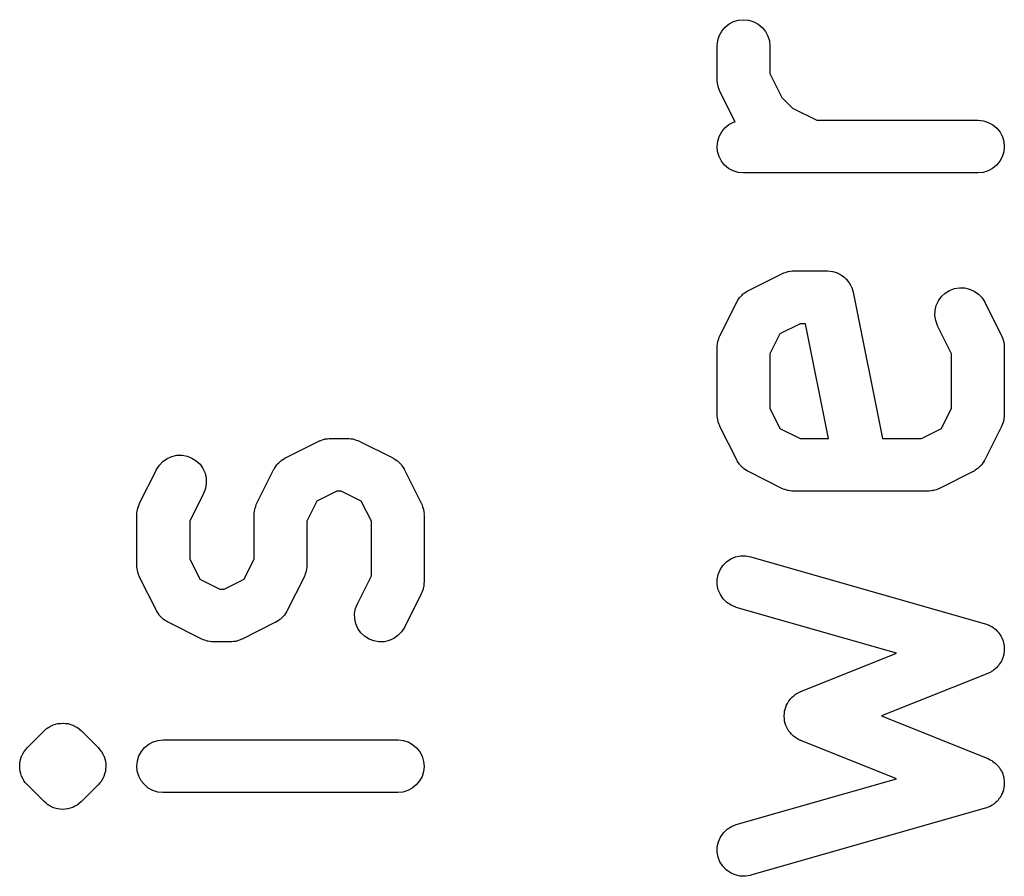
# Model space of a CAD drawing. Extents: x 0.02 to 3.89, y 0.07 to 3.88.
# Tile 139 of 172: x 3.043 to 3.1532, y 2.9689 to 3.0648. Entities that reach past the tile are written whole.
import ezdxf

# ---------------------------------------------------------------- set-up
doc = ezdxf.new("R2010")
doc.units = 0
doc.header["$MEASUREMENT"] = 0
doc.layers.add('BLACK', color=7, linetype='CONTINUOUS')

msp = doc.modelspace()

# ---------------------------------------------------------------- linework, layer by layer
at = {"layer": 'BLACK', "linetype": 'CONTINUOUS'}
for p, q in [((3.12243, 3.06433), (3.12294, 3.06459)), ((3.12294, 3.06459), (3.12349, 3.06476)), ((3.12349, 3.06476), (3.12406, 3.06481)), ((3.12406, 3.06481), (3.12464, 3.06475)), ((3.12464, 3.06475), (3.12519, 3.06458)), ((3.12519, 3.06458), (3.12569, 3.0643)), ((3.12133, 3.06302), (3.12161, 3.06352)), ((3.12161, 3.06352), (3.12198, 3.06397)), ((3.12198, 3.06397), (3.12243, 3.06433)), ((3.12569, 3.0643), (3.12614, 3.06394)), ((3.12614, 3.06394), (3.1265, 3.06349)), ((3.1265, 3.06349), (3.12677, 3.06298)), ((3.12109, 3.0619), (3.12116, 3.06247)), ((3.12116, 3.06247), (3.12133, 3.06302)), ((3.12677, 3.06298), (3.12694, 3.06243)), ((3.12694, 3.06243), (3.127, 3.06186)), ((3.12109, 3.06186), (3.12109, 3.0619)), ((3.12109, 3.05811), (3.12109, 3.06186)), ((3.127, 3.06186), (3.127, 3.0588)), ((3.1211, 3.05802), (3.12109, 3.05811)), ((3.1211, 3.05793), (3.1211, 3.05802)), ((3.12113, 3.05773), (3.1211, 3.05793)), ((3.127, 3.0588), (3.12835, 3.05611)), ((3.12115, 3.05753), (3.12113, 3.05773)), ((3.12117, 3.05745), (3.12115, 3.05753)), ((3.12119, 3.05736), (3.12117, 3.05745)), ((3.12126, 3.05717), (3.12119, 3.05736)), ((3.12131, 3.05698), (3.12126, 3.05717)), ((3.12135, 3.0569), (3.12131, 3.05698)), ((3.12138, 3.05682), (3.12135, 3.0569)), ((3.1214, 3.05679), (3.12138, 3.05682)), ((3.1231, 3.05339), (3.1214, 3.05679)), ((3.12835, 3.05611), (3.12954, 3.05491)), ((3.12954, 3.05491), (3.13224, 3.05356)), ((3.12292, 3.05334), (3.1231, 3.05339)), ((3.13224, 3.05356), (3.15029, 3.05356)), ((3.15029, 3.05356), (3.15033, 3.05356)), ((3.15033, 3.05356), (3.1509, 3.0535)), ((3.1509, 3.0535), (3.15145, 3.05332)), ((3.1216, 3.05226), (3.12196, 3.0527)), ((3.12196, 3.0527), (3.12241, 3.05307)), ((3.12241, 3.05307), (3.12292, 3.05334)), ((3.15145, 3.05332), (3.15196, 3.05304)), ((3.15196, 3.05304), (3.1524, 3.05267)), ((3.1524, 3.05267), (3.15276, 3.05222)), ((3.12109, 3.05063), (3.12115, 3.0512)), ((3.12115, 3.0512), (3.12132, 3.05175)), ((3.12132, 3.05175), (3.1216, 3.05226)), ((3.15276, 3.05222), (3.15303, 3.05171)), ((3.15303, 3.05171), (3.15319, 3.05116)), ((3.12114, 3.05005), (3.12109, 3.05063)), ((3.15324, 3.05059), (3.15318, 3.05001)), ((3.15319, 3.05116), (3.15324, 3.05059)), ((3.12131, 3.0495), (3.12114, 3.05005)), ((3.12157, 3.04899), (3.12131, 3.0495)), ((3.12193, 3.04854), (3.12157, 3.04899)), ((3.15301, 3.04946), (3.15274, 3.04896)), ((3.15318, 3.05001), (3.15301, 3.04946)), ((3.12238, 3.04817), (3.12193, 3.04854)), ((3.12288, 3.04789), (3.12238, 3.04817)), ((3.12343, 3.04772), (3.12288, 3.04789)), ((3.15142, 3.04788), (3.15086, 3.04771)), ((3.15192, 3.04815), (3.15142, 3.04788)), ((3.15237, 3.04851), (3.15192, 3.04815)), ((3.15274, 3.04896), (3.15237, 3.04851)), ((3.124, 3.04765), (3.12343, 3.04772)), ((3.12404, 3.04765), (3.124, 3.04765)), ((3.15029, 3.04765), (3.12404, 3.04765)), ((3.15086, 3.04771), (3.15029, 3.04765)), ((3.1246, 3.0345), (3.12835, 3.03638)), ((3.12835, 3.03638), (3.12838, 3.03639)), ((3.12838, 3.03639), (3.12847, 3.03642)), ((3.12847, 3.03642), (3.12854, 3.03646)), ((3.12854, 3.03646), (3.12874, 3.03652)), ((3.12874, 3.03652), (3.12893, 3.03659)), ((3.12893, 3.03659), (3.12901, 3.03661)), ((3.12901, 3.03661), (3.12909, 3.03663)), ((3.12909, 3.03663), (3.1293, 3.03665)), ((3.1293, 3.03665), (3.12949, 3.03668)), ((3.12949, 3.03668), (3.12958, 3.03668)), ((3.12958, 3.03668), (3.12967, 3.03669)), ((3.12967, 3.03669), (3.13342, 3.03669)), ((3.13342, 3.03669), (3.13343, 3.03669)), ((3.13343, 3.03669), (3.13343, 3.03669)), ((3.13343, 3.03669), (3.13343, 3.03669)), ((3.13343, 3.03669), (3.13346, 3.03669)), ((3.13346, 3.03669), (3.13373, 3.03666)), ((3.13373, 3.03666), (3.13401, 3.03663)), ((3.13401, 3.03663), (3.13402, 3.03662)), ((3.13402, 3.03662), (3.13403, 3.03662)), ((3.13403, 3.03662), (3.13429, 3.03654)), ((3.13429, 3.03654), (3.13456, 3.03646)), ((3.13456, 3.03646), (3.13457, 3.03645)), ((3.13457, 3.03645), (3.13458, 3.03645)), ((3.13458, 3.03645), (3.13482, 3.03632)), ((3.13482, 3.03632), (3.13506, 3.03619)), ((3.13506, 3.03619), (3.13507, 3.03618)), ((3.13507, 3.03618), (3.13509, 3.03617)), ((3.13509, 3.03617), (3.1353, 3.03599)), ((3.1353, 3.03599), (3.13551, 3.03582)), ((3.13551, 3.03582), (3.13552, 3.03581)), ((3.13552, 3.03581), (3.13553, 3.0358)), ((3.13553, 3.0358), (3.1357, 3.03559)), ((3.1357, 3.03559), (3.13587, 3.03537)), ((3.13587, 3.03537), (3.13588, 3.03536)), ((3.13588, 3.03536), (3.13589, 3.03535)), ((3.13589, 3.03535), (3.13602, 3.03511)), ((3.13602, 3.03511), (3.13615, 3.03487)), ((3.13615, 3.03487), (3.13615, 3.03485)), ((3.13615, 3.03485), (3.13616, 3.03484)), ((3.13616, 3.03484), (3.13623, 3.03458)), ((3.14711, 3.03451), (3.14765, 3.03471)), ((3.14765, 3.03471), (3.14822, 3.03481)), ((3.14822, 3.03481), (3.1488, 3.03479)), ((3.1488, 3.03479), (3.14936, 3.03466)), ((3.14936, 3.03466), (3.14988, 3.03442)), ((3.12349, 3.03351), (3.12361, 3.0337)), ((3.12361, 3.0337), (3.12365, 3.03375)), ((3.12365, 3.03375), (3.12369, 3.0338)), ((3.12369, 3.0338), (3.12386, 3.03395)), ((3.12386, 3.03395), (3.12401, 3.03411)), ((3.12401, 3.03411), (3.12406, 3.03415)), ((3.12406, 3.03415), (3.12411, 3.03419)), ((3.12411, 3.03419), (3.1243, 3.03431)), ((3.1243, 3.03431), (3.12449, 3.03444)), ((3.12449, 3.03444), (3.12454, 3.03447)), ((3.12454, 3.03447), (3.1246, 3.0345)), ((3.13623, 3.03458), (3.13631, 3.03431)), ((3.13631, 3.03431), (3.13959, 3.01794)), ((3.14586, 3.03335), (3.1462, 3.03381)), ((3.1462, 3.03381), (3.14662, 3.03421)), ((3.14662, 3.03421), (3.14711, 3.03451)), ((3.14988, 3.03442), (3.15035, 3.03409)), ((3.15035, 3.03409), (3.15075, 3.03367)), ((3.15075, 3.03367), (3.15106, 3.03318)), ((3.1214, 3.02943), (3.12328, 3.03318)), ((3.12328, 3.03318), (3.1233, 3.03322)), ((3.1233, 3.03322), (3.12333, 3.03327)), ((3.12333, 3.03327), (3.12336, 3.03333)), ((3.12336, 3.03333), (3.12349, 3.03351)), ((3.14549, 3.03226), (3.14562, 3.03282)), ((3.14562, 3.03282), (3.14586, 3.03335)), ((3.15106, 3.03318), (3.15293, 3.02943)), ((3.14547, 3.03169), (3.14549, 3.03226)), ((3.14556, 3.03112), (3.14547, 3.03169)), ((3.13037, 3.03078), (3.12812, 3.02966)), ((3.131, 3.03078), (3.13037, 3.03078)), ((3.13357, 3.01794), (3.131, 3.03078)), ((3.14576, 3.03058), (3.14556, 3.03112)), ((3.14577, 3.03054), (3.14576, 3.03058)), ((3.14734, 3.02741), (3.14577, 3.03054)), ((3.12127, 3.02908), (3.12133, 3.02927)), ((3.12133, 3.02927), (3.12137, 3.02935)), ((3.12137, 3.02935), (3.1214, 3.02943)), ((3.12812, 3.02966), (3.127, 3.02741)), ((3.15293, 3.02943), (3.15295, 3.02939)), ((3.15295, 3.02939), (3.15298, 3.02931)), ((3.15298, 3.02931), (3.15302, 3.02924)), ((3.15302, 3.02924), (3.15308, 3.02904)), ((3.12109, 3.02815), (3.1211, 3.02824)), ((3.12109, 3.02811), (3.12109, 3.02815)), ((3.12109, 3.02061), (3.12109, 3.02811)), ((3.1211, 3.02832), (3.12113, 3.02852)), ((3.1211, 3.02824), (3.1211, 3.02832)), ((3.12113, 3.02852), (3.12116, 3.02872)), ((3.12116, 3.02872), (3.12118, 3.02881)), ((3.12118, 3.02881), (3.1212, 3.02889)), ((3.1212, 3.02889), (3.12127, 3.02908)), ((3.15308, 3.02904), (3.15315, 3.02885)), ((3.15315, 3.02885), (3.15316, 3.02877)), ((3.15316, 3.02877), (3.15319, 3.02868)), ((3.15319, 3.02868), (3.15321, 3.02848)), ((3.15321, 3.02848), (3.15324, 3.02828)), ((3.15324, 3.02828), (3.15323, 3.0282)), ((3.15323, 3.0282), (3.15324, 3.02811)), ((3.15324, 3.02811), (3.15324, 3.02061)), ((3.127, 3.02741), (3.127, 3.02131)), ((3.14734, 3.02131), (3.14734, 3.02741)), ((3.1211, 3.02052), (3.12109, 3.02061)), ((3.1211, 3.02044), (3.1211, 3.02052)), ((3.12113, 3.02024), (3.1211, 3.02044)), ((3.127, 3.02131), (3.12812, 3.01906)), ((3.14621, 3.01906), (3.14734, 3.02131)), ((3.15324, 3.0204), (3.1532, 3.0202)), ((3.15324, 3.02057), (3.15323, 3.02048)), ((3.15323, 3.02048), (3.15324, 3.0204)), ((3.15324, 3.02061), (3.15324, 3.02057)), ((3.12115, 3.02004), (3.12113, 3.02024)), ((3.12117, 3.01995), (3.12115, 3.02004)), ((3.12119, 3.01987), (3.12117, 3.01995)), ((3.12126, 3.01968), (3.12119, 3.01987)), ((3.12131, 3.01949), (3.12126, 3.01968)), ((3.12135, 3.01941), (3.12131, 3.01949)), ((3.12138, 3.01933), (3.12135, 3.01941)), ((3.1214, 3.01929), (3.12138, 3.01933)), ((3.12328, 3.01554), (3.1214, 3.01929)), ((3.15293, 3.01929), (3.15106, 3.01554)), ((3.15296, 3.01937), (3.15293, 3.01929)), ((3.153, 3.01945), (3.15296, 3.01937)), ((3.15307, 3.01964), (3.153, 3.01945)), ((3.15314, 3.01983), (3.15307, 3.01964)), ((3.15315, 3.01991), (3.15314, 3.01983)), ((3.15318, 3.02), (3.15315, 3.01991)), ((3.1532, 3.0202), (3.15318, 3.02)), ((3.12812, 3.01906), (3.13037, 3.01794)), ((3.14397, 3.01794), (3.14621, 3.01906)), ((3.07276, 3.01575), (3.07651, 3.01763)), ((3.07651, 3.01763), (3.07655, 3.01765)), ((3.07655, 3.01765), (3.07663, 3.01768)), ((3.07663, 3.01768), (3.07671, 3.01772)), ((3.07671, 3.01772), (3.0769, 3.01778)), ((3.0769, 3.01778), (3.07709, 3.01784)), ((3.07709, 3.01784), (3.07717, 3.01786)), ((3.07717, 3.01786), (3.07726, 3.01788)), ((3.07726, 3.01788), (3.07746, 3.0179)), ((3.07746, 3.0179), (3.07766, 3.01793)), ((3.07766, 3.01793), (3.07774, 3.01793)), ((3.07774, 3.01793), (3.07783, 3.01794)), ((3.07783, 3.01794), (3.07971, 3.01794)), ((3.07971, 3.01794), (3.07975, 3.01794)), ((3.07975, 3.01794), (3.07983, 3.01793)), ((3.07983, 3.01793), (3.07992, 3.01793)), ((3.07992, 3.01793), (3.08012, 3.0179)), ((3.08012, 3.0179), (3.08032, 3.01788)), ((3.08032, 3.01788), (3.0804, 3.01785)), ((3.0804, 3.01785), (3.08049, 3.01783)), ((3.08049, 3.01783), (3.08068, 3.01776)), ((3.08068, 3.01776), (3.08087, 3.0177)), ((3.08087, 3.0177), (3.08095, 3.01766)), ((3.08095, 3.01766), (3.08103, 3.01763)), ((3.08103, 3.01763), (3.08478, 3.01575)), ((3.13037, 3.01794), (3.13357, 3.01794)), ((3.13959, 3.01794), (3.14397, 3.01794)), ((3.05952, 3.01569), (3.06005, 3.01592)), ((3.06005, 3.01592), (3.06062, 3.01605)), ((3.06062, 3.01605), (3.06119, 3.01606)), ((3.06119, 3.01606), (3.06176, 3.01595)), ((3.06176, 3.01595), (3.0623, 3.01574)), ((3.05834, 3.01447), (3.05865, 3.01495)), ((3.05865, 3.01495), (3.05905, 3.01537)), ((3.05905, 3.01537), (3.05952, 3.01569)), ((3.0623, 3.01574), (3.06278, 3.01543)), ((3.06278, 3.01543), (3.0632, 3.01504)), ((3.0632, 3.01504), (3.06353, 3.01456)), ((3.07165, 3.01476), (3.07177, 3.01495)), ((3.07177, 3.01495), (3.07182, 3.015)), ((3.07182, 3.015), (3.07185, 3.01505)), ((3.07185, 3.01505), (3.07202, 3.01521)), ((3.07202, 3.01521), (3.07217, 3.01537)), ((3.07217, 3.01537), (3.07223, 3.0154)), ((3.07223, 3.0154), (3.07227, 3.01545)), ((3.07227, 3.01545), (3.07246, 3.01557)), ((3.07246, 3.01557), (3.07265, 3.01569)), ((3.07265, 3.01569), (3.07271, 3.01572)), ((3.07271, 3.01572), (3.07276, 3.01575)), ((3.08478, 3.01575), (3.08481, 3.01573)), ((3.08481, 3.01573), (3.08487, 3.0157)), ((3.08487, 3.0157), (3.08492, 3.01567)), ((3.08492, 3.01567), (3.08511, 3.01554)), ((3.08511, 3.01554), (3.0853, 3.01542)), ((3.0853, 3.01542), (3.08534, 3.01538)), ((3.08534, 3.01538), (3.08539, 3.01534)), ((3.08539, 3.01534), (3.08555, 3.01518)), ((3.08555, 3.01518), (3.08571, 3.01502)), ((3.08571, 3.01502), (3.08575, 3.01497)), ((3.08575, 3.01497), (3.08579, 3.01492)), ((3.08579, 3.01492), (3.08591, 3.01473)), ((3.12331, 3.01549), (3.12328, 3.01554)), ((3.12334, 3.01543), (3.12331, 3.01549)), ((3.12346, 3.01524), (3.12334, 3.01543)), ((3.12358, 3.01505), (3.12346, 3.01524)), ((3.12363, 3.01501), (3.12358, 3.01505)), ((3.12366, 3.01495), (3.12363, 3.01501)), ((3.12383, 3.0148), (3.12366, 3.01495)), ((3.12398, 3.01463), (3.12383, 3.0148)), ((3.15064, 3.01492), (3.15048, 3.01477)), ((3.15068, 3.01498), (3.15064, 3.01492)), ((3.15072, 3.01502), (3.15068, 3.01498)), ((3.15085, 3.01521), (3.15072, 3.01502)), ((3.15098, 3.01539), (3.15085, 3.01521)), ((3.151, 3.01545), (3.15098, 3.01539)), ((3.15104, 3.0155), (3.151, 3.01545)), ((3.15106, 3.01554), (3.15104, 3.0155)), ((3.05644, 3.01068), (3.05832, 3.01443)), ((3.05832, 3.01443), (3.05834, 3.01447)), ((3.06353, 3.01456), (3.06376, 3.01404)), ((3.06376, 3.01404), (3.06389, 3.01347)), ((3.06957, 3.01068), (3.07144, 3.01443)), ((3.07144, 3.01443), (3.07146, 3.01447)), ((3.07146, 3.01447), (3.07149, 3.01452)), ((3.07149, 3.01452), (3.07152, 3.01458)), ((3.07152, 3.01458), (3.07165, 3.01476)), ((3.08591, 3.01473), (3.08604, 3.01455)), ((3.08604, 3.01455), (3.08606, 3.01449)), ((3.08606, 3.01449), (3.0861, 3.01443)), ((3.0861, 3.01443), (3.08797, 3.01068)), ((3.12403, 3.0146), (3.12398, 3.01463)), ((3.12408, 3.01455), (3.12403, 3.0146)), ((3.12427, 3.01443), (3.12408, 3.01455)), ((3.12445, 3.0143), (3.12427, 3.01443)), ((3.12451, 3.01427), (3.12445, 3.0143)), ((3.12456, 3.01424), (3.12451, 3.01427)), ((3.1246, 3.01422), (3.12456, 3.01424)), ((3.12835, 3.01235), (3.1246, 3.01422)), ((3.14974, 3.01422), (3.14599, 3.01235)), ((3.14979, 3.01425), (3.14974, 3.01422)), ((3.14985, 3.01428), (3.14979, 3.01425)), ((3.15003, 3.01441), (3.14985, 3.01428)), ((3.15022, 3.01453), (3.15003, 3.01441)), ((3.15027, 3.01457), (3.15022, 3.01453)), ((3.15032, 3.01461), (3.15027, 3.01457)), ((3.15048, 3.01477), (3.15032, 3.01461)), ((3.0639, 3.0129), (3.06381, 3.01233)), ((3.06389, 3.01347), (3.0639, 3.0129)), ((3.0636, 3.01179), (3.06204, 3.00867)), ((3.06381, 3.01233), (3.0636, 3.01179)), ((3.07853, 3.01203), (3.07628, 3.01091)), ((3.07901, 3.01203), (3.07853, 3.01203)), ((3.08125, 3.01091), (3.07901, 3.01203)), ((3.12843, 3.01231), (3.12835, 3.01235)), ((3.1285, 3.01227), (3.12843, 3.01231)), ((3.1287, 3.01221), (3.1285, 3.01227)), ((3.12889, 3.01214), (3.1287, 3.01221)), ((3.12897, 3.01212), (3.12889, 3.01214)), ((3.12905, 3.0121), (3.12897, 3.01212)), ((3.12925, 3.01208), (3.12905, 3.0121)), ((3.12945, 3.01204), (3.12925, 3.01208)), ((3.12954, 3.01204), (3.12945, 3.01204)), ((3.12963, 3.01203), (3.12954, 3.01204)), ((3.12967, 3.01203), (3.12963, 3.01203)), ((3.14467, 3.01203), (3.12967, 3.01203)), ((3.14475, 3.01204), (3.14467, 3.01203)), ((3.14484, 3.01204), (3.14475, 3.01204)), ((3.14504, 3.01207), (3.14484, 3.01204)), ((3.14524, 3.01209), (3.14504, 3.01207)), ((3.14532, 3.01212), (3.14524, 3.01209)), ((3.14541, 3.01213), (3.14532, 3.01212)), ((3.1456, 3.0122), (3.14541, 3.01213)), ((3.14579, 3.01226), (3.1456, 3.0122)), ((3.14587, 3.0123), (3.14579, 3.01226)), ((3.14595, 3.01233), (3.14587, 3.0123)), ((3.14599, 3.01235), (3.14595, 3.01233)), ((3.05631, 3.01033), (3.05637, 3.01053)), ((3.05637, 3.01053), (3.05641, 3.0106)), ((3.05641, 3.0106), (3.05644, 3.01068)), ((3.06943, 3.01033), (3.06949, 3.01053)), ((3.06949, 3.01053), (3.06953, 3.0106)), ((3.06953, 3.0106), (3.06957, 3.01068)), ((3.07628, 3.01091), (3.07516, 3.00867)), ((3.08238, 3.00867), (3.08125, 3.01091)), ((3.08797, 3.01068), (3.08799, 3.01065)), ((3.08799, 3.01065), (3.08802, 3.01056)), ((3.08802, 3.01056), (3.08806, 3.01049)), ((3.08806, 3.01049), (3.08812, 3.01029)), ((3.05613, 3.0094), (3.05614, 3.00949)), ((3.05613, 3.00936), (3.05613, 3.0094)), ((3.05613, 3.00374), (3.05613, 3.00936)), ((3.05614, 3.00958), (3.05617, 3.00978)), ((3.05614, 3.00949), (3.05614, 3.00958)), ((3.05617, 3.00978), (3.05619, 3.00998)), ((3.05619, 3.00998), (3.05622, 3.01006)), ((3.05622, 3.01006), (3.05624, 3.01014)), ((3.05624, 3.01014), (3.05631, 3.01033)), ((3.06925, 3.0094), (3.06926, 3.00949)), ((3.06925, 3.00936), (3.06925, 3.0094)), ((3.06925, 3.00444), (3.06925, 3.00936)), ((3.06926, 3.00958), (3.0693, 3.00978)), ((3.06926, 3.00949), (3.06926, 3.00958)), ((3.0693, 3.00978), (3.06932, 3.00998)), ((3.06932, 3.00998), (3.06934, 3.01006)), ((3.06934, 3.01006), (3.06936, 3.01014)), ((3.06936, 3.01014), (3.06943, 3.01033)), ((3.08812, 3.01029), (3.08819, 3.01011)), ((3.08819, 3.01011), (3.0882, 3.01002)), ((3.0882, 3.01002), (3.08823, 3.00994)), ((3.08823, 3.00994), (3.08825, 3.00974)), ((3.08825, 3.00974), (3.08828, 3.00954)), ((3.08828, 3.00954), (3.08827, 3.00945)), ((3.08827, 3.00945), (3.08828, 3.00936)), ((3.08828, 3.00936), (3.08828, 3.00186)), ((3.06204, 3.00867), (3.06204, 3.00444)), ((3.07516, 3.00867), (3.07516, 3.00374)), ((3.08238, 3.00256), (3.08238, 3.00867)), ((3.06204, 3.00444), (3.06316, 3.00219)), ((3.06813, 3.00219), (3.06925, 3.00444)), ((3.12174, 3.00371), (3.12214, 3.00412)), ((3.12214, 3.00412), (3.12262, 3.00445)), ((3.12262, 3.00445), (3.12315, 3.00468)), ((3.12315, 3.00468), (3.12371, 3.0048)), ((3.12371, 3.0048), (3.12429, 3.00481)), ((3.12429, 3.00481), (3.12486, 3.0047)), ((3.12486, 3.0047), (3.1511, 2.9972)), ((3.05614, 3.00365), (3.05613, 3.00374)), ((3.05614, 3.00357), (3.05614, 3.00365)), ((3.05617, 3.00337), (3.05614, 3.00357)), ((3.05619, 3.00316), (3.05617, 3.00337)), ((3.05621, 3.00308), (3.05619, 3.00316)), ((3.05623, 3.003), (3.05621, 3.00308)), ((3.05629, 3.00281), (3.05623, 3.003)), ((3.05635, 3.00261), (3.05629, 3.00281)), ((3.07498, 3.00277), (3.07492, 3.00258)), ((3.07505, 3.00296), (3.07498, 3.00277)), ((3.07507, 3.00304), (3.07505, 3.00296)), ((3.07509, 3.00312), (3.07507, 3.00304)), ((3.07512, 3.00332), (3.07509, 3.00312)), ((3.07515, 3.00352), (3.07512, 3.00332)), ((3.07516, 3.0037), (3.07515, 3.00361)), ((3.07515, 3.00361), (3.07515, 3.00352)), ((3.07516, 3.00374), (3.07516, 3.0037)), ((3.1211, 3.00213), (3.12121, 3.00269)), ((3.12121, 3.00269), (3.12143, 3.00323)), ((3.12143, 3.00323), (3.12174, 3.00371)), ((3.05639, 3.00254), (3.05635, 3.00261)), ((3.05642, 3.00245), (3.05639, 3.00254)), ((3.05644, 3.00242), (3.05642, 3.00245)), ((3.05832, 2.99867), (3.05644, 3.00242)), ((3.06316, 3.00219), (3.0654, 3.00107)), ((3.06589, 3.00107), (3.06813, 3.00219)), ((3.07485, 3.00242), (3.07297, 2.99867)), ((3.07488, 3.0025), (3.07485, 3.00242)), ((3.07492, 3.00258), (3.07488, 3.0025)), ((3.08081, 2.99943), (3.08238, 3.00256)), ((3.08827, 3.00165), (3.08824, 3.00145)), ((3.08828, 3.00182), (3.08827, 3.00174)), ((3.08827, 3.00174), (3.08827, 3.00165)), ((3.08828, 3.00186), (3.08828, 3.00182)), ((3.12111, 3.00155), (3.1211, 3.00213)), ((3.0654, 3.00107), (3.06589, 3.00107)), ((3.08797, 3.00054), (3.0861, 2.99679)), ((3.088, 3.00062), (3.08797, 3.00054)), ((3.08804, 3.0007), (3.088, 3.00062)), ((3.0881, 3.00089), (3.08804, 3.0007)), ((3.08818, 3.00108), (3.0881, 3.00089)), ((3.08819, 3.00117), (3.08818, 3.00108)), ((3.08822, 3.00125), (3.08819, 3.00117)), ((3.08824, 3.00145), (3.08822, 3.00125)), ((3.12122, 3.00099), (3.12111, 3.00155)), ((3.12145, 3.00046), (3.12122, 3.00099)), ((3.08061, 2.9989), (3.08081, 2.99943)), ((3.12177, 2.99998), (3.12145, 3.00046)), ((3.12218, 2.99957), (3.12177, 2.99998)), ((3.12266, 2.99926), (3.12218, 2.99957)), ((3.05835, 2.99861), (3.05832, 2.99867)), ((3.05838, 2.99856), (3.05835, 2.99861)), ((3.0585, 2.99837), (3.05838, 2.99856)), ((3.05862, 2.99818), (3.0585, 2.99837)), ((3.07276, 2.99834), (3.07264, 2.99815)), ((3.07289, 2.99852), (3.07276, 2.99834)), ((3.07292, 2.99858), (3.07289, 2.99852)), ((3.07295, 2.99863), (3.07292, 2.99858)), ((3.07297, 2.99867), (3.07295, 2.99863)), ((3.08051, 2.99833), (3.08061, 2.9989)), ((3.08052, 2.99775), (3.08051, 2.99833)), ((3.12319, 2.99904), (3.12266, 2.99926)), ((3.12323, 2.99902), (3.12319, 2.99904)), ((3.14117, 2.9939), (3.12323, 2.99902)), ((3.05867, 2.99813), (3.05862, 2.99818)), ((3.0587, 2.99808), (3.05867, 2.99813)), ((3.05886, 2.99793), (3.0587, 2.99808)), ((3.05902, 2.99776), (3.05886, 2.99793)), ((3.05907, 2.99772), (3.05902, 2.99776)), ((3.05912, 2.99768), (3.05907, 2.99772)), ((3.05931, 2.99756), (3.05912, 2.99768)), ((3.05949, 2.99743), (3.05931, 2.99756)), ((3.05955, 2.9974), (3.05949, 2.99743)), ((3.0596, 2.99737), (3.05955, 2.9974)), ((3.05964, 2.99735), (3.0596, 2.99737)), ((3.06339, 2.99547), (3.05964, 2.99735)), ((3.07165, 2.99735), (3.0679, 2.99547)), ((3.07171, 2.99738), (3.07165, 2.99735)), ((3.07176, 2.99741), (3.07171, 2.99738)), ((3.07195, 2.99753), (3.07176, 2.99741)), ((3.07214, 2.99765), (3.07195, 2.99753)), ((3.07219, 2.9977), (3.07214, 2.99765)), ((3.07224, 2.99773), (3.07219, 2.9977)), ((3.0724, 2.9979), (3.07224, 2.99773)), ((3.07256, 2.99805), (3.0724, 2.9979)), ((3.0726, 2.9981), (3.07256, 2.99805)), ((3.07264, 2.99815), (3.0726, 2.9981)), ((3.08065, 2.99719), (3.08052, 2.99775)), ((3.08088, 2.99666), (3.08065, 2.99719)), ((3.1511, 2.9972), (3.15114, 2.99719)), ((3.15114, 2.99719), (3.15131, 2.99712)), ((3.08121, 2.99619), (3.08088, 2.99666)), ((3.08163, 2.99579), (3.08121, 2.99619)), ((3.08576, 2.99627), (3.08536, 2.99586)), ((3.08608, 2.99676), (3.08576, 2.99627)), ((3.0861, 2.99679), (3.08608, 2.99676)), ((3.15131, 2.99712), (3.15148, 2.99707)), ((3.15148, 2.99707), (3.15158, 2.99701)), ((3.15158, 2.99701), (3.15167, 2.99697)), ((3.15167, 2.99697), (3.15183, 2.99687)), ((3.15183, 2.99687), (3.15198, 2.99678)), ((3.15198, 2.99678), (3.15207, 2.99671)), ((3.15207, 2.99671), (3.15215, 2.99665)), ((3.15215, 2.99665), (3.15228, 2.99653)), ((3.15228, 2.99653), (3.15242, 2.99641)), ((3.15242, 2.99641), (3.15249, 2.99632)), ((3.15249, 2.99632), (3.15256, 2.99625)), ((3.15256, 2.99625), (3.15267, 2.9961)), ((3.15267, 2.9961), (3.15278, 2.99596)), ((3.06347, 2.99544), (3.06339, 2.99547)), ((3.06354, 2.9954), (3.06347, 2.99544)), ((3.06374, 2.99534), (3.06354, 2.9954)), ((3.06393, 2.99527), (3.06374, 2.99534)), ((3.06401, 2.99525), (3.06393, 2.99527)), ((3.06409, 2.99523), (3.06401, 2.99525)), ((3.06429, 2.9952), (3.06409, 2.99523)), ((3.06449, 2.99517), (3.06429, 2.9952)), ((3.06458, 2.99517), (3.06449, 2.99517)), ((3.06467, 2.99516), (3.06458, 2.99517)), ((3.06471, 2.99516), (3.06467, 2.99516)), ((3.06658, 2.99516), (3.06471, 2.99516)), ((3.06667, 2.99517), (3.06658, 2.99516)), ((3.06676, 2.99517), (3.06667, 2.99517)), ((3.06695, 2.9952), (3.06676, 2.99517)), ((3.06716, 2.99522), (3.06695, 2.9952)), ((3.06724, 2.99524), (3.06716, 2.99522)), ((3.06732, 2.99526), (3.06724, 2.99524)), ((3.06751, 2.99533), (3.06732, 2.99526)), ((3.06771, 2.99538), (3.06751, 2.99533)), ((3.06778, 2.99542), (3.06771, 2.99538)), ((3.06787, 2.99545), (3.06778, 2.99542)), ((3.0679, 2.99547), (3.06787, 2.99545)), ((3.08212, 2.99548), (3.08163, 2.99579)), ((3.08265, 2.99527), (3.08212, 2.99548)), ((3.08322, 2.99517), (3.08265, 2.99527)), ((3.0838, 2.99518), (3.08322, 2.99517)), ((3.08436, 2.9953), (3.0838, 2.99518)), ((3.08489, 2.99553), (3.08436, 2.9953)), ((3.08536, 2.99586), (3.08489, 2.99553)), ((3.15278, 2.99596), (3.15283, 2.99586)), ((3.15283, 2.99586), (3.15289, 2.99577)), ((3.15289, 2.99577), (3.15296, 2.9956)), ((3.15296, 2.9956), (3.15304, 2.99544)), ((3.15304, 2.99544), (3.15307, 2.99534)), ((3.15307, 2.99534), (3.15311, 2.99524)), ((3.15311, 2.99524), (3.15315, 2.99506)), ((3.15315, 2.99506), (3.1532, 2.99489)), ((3.13045, 2.98961), (3.14117, 2.9939)), ((3.1532, 2.99392), (3.15318, 2.99374)), ((3.1532, 2.99489), (3.15321, 2.99478)), ((3.15323, 2.9941), (3.1532, 2.99392)), ((3.15321, 2.99478), (3.15323, 2.99468)), ((3.15323, 2.99468), (3.15323, 2.99449)), ((3.15323, 2.99449), (3.15324, 2.99431)), ((3.15324, 2.99431), (3.15323, 2.99421)), ((3.15323, 2.99421), (3.15323, 2.9941)), ((3.15281, 2.99285), (3.15272, 2.99269)), ((3.15291, 2.993), (3.15281, 2.99285)), ((3.15295, 2.9931), (3.15291, 2.993)), ((3.153, 2.99319), (3.15295, 2.9931)), ((3.15306, 2.99337), (3.153, 2.99319)), ((3.15312, 2.99353), (3.15306, 2.99337)), ((3.15314, 2.99364), (3.15312, 2.99353)), ((3.15318, 2.99374), (3.15314, 2.99364)), ((3.15155, 2.99171), (3.15139, 2.99162)), ((3.15172, 2.99178), (3.15155, 2.99171)), ((3.1518, 2.99184), (3.15172, 2.99178)), ((3.1519, 2.99189), (3.1518, 2.99184)), ((3.15204, 2.992), (3.1519, 2.99189)), ((3.15219, 2.9921), (3.15204, 2.992)), ((3.15227, 2.99218), (3.15219, 2.9921)), ((3.15235, 2.99225), (3.15227, 2.99218)), ((3.15247, 2.99239), (3.15235, 2.99225)), ((3.15259, 2.99252), (3.15247, 2.99239)), ((3.15265, 2.99261), (3.15259, 2.99252)), ((3.15272, 2.99269), (3.15265, 2.99261)), ((3.15139, 2.99162), (3.13949, 2.98687)), ((3.12993, 2.98934), (3.13016, 2.98946)), ((3.13016, 2.98946), (3.13039, 2.98958)), ((3.13039, 2.98958), (3.13042, 2.98959)), ((3.13042, 2.98959), (3.13045, 2.98961)), ((3.12896, 2.98826), (3.12908, 2.98849)), ((3.12908, 2.98849), (3.1291, 2.98851)), ((3.1291, 2.98851), (3.12911, 2.98854)), ((3.12911, 2.98854), (3.12928, 2.98874)), ((3.12928, 2.98874), (3.12944, 2.98894)), ((3.12944, 2.98894), (3.12946, 2.98896)), ((3.12946, 2.98896), (3.12948, 2.98898)), ((3.12948, 2.98898), (3.12969, 2.98914)), ((3.12969, 2.98914), (3.12988, 2.98931)), ((3.12988, 2.98931), (3.12991, 2.98932)), ((3.12991, 2.98932), (3.12993, 2.98934)), ((3.12862, 2.98717), (3.12864, 2.98743)), ((3.12864, 2.98743), (3.12865, 2.98746)), ((3.12865, 2.98746), (3.12866, 2.98749)), ((3.12866, 2.98749), (3.12874, 2.98774)), ((3.12874, 2.98774), (3.12881, 2.98798)), ((3.12881, 2.98798), (3.12882, 2.98801)), ((3.12882, 2.98801), (3.12883, 2.98804)), ((3.12883, 2.98804), (3.12896, 2.98826)), ((3.12859, 2.98692), (3.12862, 2.98717)), ((3.12859, 2.98689), (3.12859, 2.98692)), ((3.12859, 2.98686), (3.12859, 2.98689)), ((3.12862, 2.9866), (3.12859, 2.98686)), ((3.12864, 2.98634), (3.12862, 2.9866)), ((3.12865, 2.98631), (3.12864, 2.98634)), ((3.12865, 2.98628), (3.12865, 2.98631)), ((3.12872, 2.98604), (3.12865, 2.98628)), ((3.13949, 2.98687), (3.15139, 2.98211)), ((3.04387, 2.98333), (3.04575, 2.9852)), ((3.04575, 2.9852), (3.04576, 2.98522)), ((3.04576, 2.98522), (3.04578, 2.98523)), ((3.04576, 2.98522), (3.04576, 2.98522)), ((3.04576, 2.98522), (3.04576, 2.98522)), ((3.04578, 2.98523), (3.04599, 2.98541)), ((3.04599, 2.98541), (3.04621, 2.98558)), ((3.04621, 2.98558), (3.04622, 2.98559)), ((3.04622, 2.98559), (3.04623, 2.98559)), ((3.04623, 2.98559), (3.04647, 2.98572)), ((3.04647, 2.98572), (3.04672, 2.98585)), ((3.04672, 2.98585), (3.04673, 2.98585)), ((3.04673, 2.98585), (3.04674, 2.98586)), ((3.04674, 2.98586), (3.04701, 2.98594)), ((3.04701, 2.98594), (3.04727, 2.98601)), ((3.04727, 2.98601), (3.04728, 2.98602)), ((3.04728, 2.98602), (3.04729, 2.98602)), ((3.04729, 2.98602), (3.04757, 2.98604)), ((3.04757, 2.98604), (3.04784, 2.98607)), ((3.04784, 2.98607), (3.04786, 2.98607)), ((3.04786, 2.98607), (3.04787, 2.98607)), ((3.04787, 2.98607), (3.04814, 2.98604)), ((3.04814, 2.98604), (3.04842, 2.98601)), ((3.04842, 2.98601), (3.04843, 2.98601)), ((3.04843, 2.98601), (3.04844, 2.98601)), ((3.04844, 2.98601), (3.0487, 2.98592)), ((3.0487, 2.98592), (3.04897, 2.98584)), ((3.04897, 2.98584), (3.04898, 2.98584)), ((3.04898, 2.98584), (3.04899, 2.98583)), ((3.04899, 2.98583), (3.04923, 2.9857)), ((3.04923, 2.9857), (3.04948, 2.98557)), ((3.04948, 2.98557), (3.04949, 2.98556)), ((3.04949, 2.98556), (3.04949, 2.98556)), ((3.04949, 2.98556), (3.04971, 2.98538)), ((3.04971, 2.98538), (3.04992, 2.9852)), ((3.04992, 2.9852), (3.0518, 2.98333)), ((3.12879, 2.98579), (3.12872, 2.98604)), ((3.12881, 2.98576), (3.12879, 2.98579)), ((3.12882, 2.98573), (3.12881, 2.98576)), ((3.12894, 2.9855), (3.12882, 2.98573)), ((3.12906, 2.98527), (3.12894, 2.9855)), ((3.12907, 2.98525), (3.12906, 2.98527)), ((3.12909, 2.98522), (3.12907, 2.98525)), ((3.12925, 2.98502), (3.12909, 2.98522)), ((3.05745, 2.9837), (3.05796, 2.98397)), ((3.05796, 2.98397), (3.05851, 2.98414)), ((3.05851, 2.98414), (3.05908, 2.98419)), ((3.05908, 2.98419), (3.08533, 2.98419)), ((3.08533, 2.98419), (3.08537, 2.98419)), ((3.08537, 2.98419), (3.08594, 2.98413)), ((3.08594, 2.98413), (3.08649, 2.98396)), ((3.08649, 2.98396), (3.087, 2.98368)), ((3.12941, 2.98482), (3.12925, 2.98502)), ((3.12944, 2.9848), (3.12941, 2.98482)), ((3.12945, 2.98478), (3.12944, 2.9848)), ((3.12965, 2.98461), (3.12945, 2.98478)), ((3.12985, 2.98445), (3.12965, 2.98461)), ((3.12988, 2.98443), (3.12985, 2.98445)), ((3.1299, 2.98441), (3.12988, 2.98443)), ((3.13013, 2.98429), (3.1299, 2.98441)), ((3.13035, 2.98416), (3.13013, 2.98429)), ((3.13038, 2.98415), (3.13035, 2.98416)), ((3.13041, 2.98414), (3.13038, 2.98415)), ((3.13045, 2.98412), (3.13041, 2.98414)), ((3.14117, 2.97983), (3.13045, 2.98412)), ((3.04338, 2.98264), (3.04351, 2.98288)), ((3.04351, 2.98289), (3.04352, 2.9829)), ((3.04351, 2.98288), (3.04351, 2.98289)), ((3.04351, 2.98289), (3.04351, 2.98289)), ((3.04352, 2.9829), (3.0437, 2.98312)), ((3.04352, 2.9829), (3.04352, 2.9829)), ((3.0437, 2.98312), (3.04387, 2.98333)), ((3.0518, 2.98333), (3.05181, 2.98331)), ((3.05181, 2.98331), (3.05181, 2.98331)), ((3.05181, 2.98331), (3.05181, 2.98331)), ((3.05181, 2.98331), (3.05182, 2.98331)), ((3.05182, 2.98331), (3.05182, 2.98331)), ((3.05182, 2.98331), (3.05182, 2.98331)), ((3.05182, 2.98331), (3.05183, 2.9833)), ((3.05183, 2.9833), (3.052, 2.98308)), ((3.052, 2.98308), (3.05217, 2.98287)), ((3.05217, 2.98287), (3.05218, 2.98286)), ((3.05218, 2.98286), (3.05218, 2.98286)), ((3.05218, 2.98286), (3.05218, 2.98285)), ((3.05218, 2.98285), (3.05219, 2.98285)), ((3.05219, 2.98285), (3.05231, 2.9826)), ((3.05636, 2.98239), (3.05664, 2.98289)), ((3.05664, 2.98289), (3.057, 2.98334)), ((3.057, 2.98334), (3.05745, 2.9837)), ((3.087, 2.98368), (3.08744, 2.98331)), ((3.08744, 2.98331), (3.0878, 2.98286)), ((3.0878, 2.98286), (3.08807, 2.98235)), ((3.04304, 2.98155), (3.04307, 2.98182)), ((3.04307, 2.98184), (3.04315, 2.98211)), ((3.04307, 2.98183), (3.04307, 2.98184)), ((3.04307, 2.98184), (3.04307, 2.98184)), ((3.04307, 2.98182), (3.04307, 2.98183)), ((3.04307, 2.98183), (3.04307, 2.98183)), ((3.04315, 2.98211), (3.04323, 2.98238)), ((3.04323, 2.98238), (3.04324, 2.98238)), ((3.04324, 2.98239), (3.04338, 2.98264)), ((3.04324, 2.98238), (3.04324, 2.98239)), ((3.04324, 2.98239), (3.04324, 2.98239)), ((3.04324, 2.98239), (3.04324, 2.98239)), ((3.05231, 2.9826), (3.05244, 2.98236)), ((3.05244, 2.98236), (3.05244, 2.98235)), ((3.05244, 2.98235), (3.05245, 2.98235)), ((3.05245, 2.98235), (3.05245, 2.98234)), ((3.05245, 2.98234), (3.05245, 2.98234)), ((3.05245, 2.98234), (3.05253, 2.98207)), ((3.05253, 2.98207), (3.05261, 2.9818)), ((3.05261, 2.9818), (3.05261, 2.9818)), ((3.05261, 2.9818), (3.05261, 2.98179)), ((3.05261, 2.98179), (3.05261, 2.98179)), ((3.05261, 2.98179), (3.05261, 2.98178)), ((3.05261, 2.98178), (3.05264, 2.98151)), ((3.05613, 2.98126), (3.05619, 2.98183)), ((3.05619, 2.98183), (3.05636, 2.98239)), ((3.08807, 2.98235), (3.08823, 2.98179)), ((3.08823, 2.98179), (3.08828, 2.98122)), ((3.15139, 2.98211), (3.15143, 2.98209)), ((3.15143, 2.98209), (3.15159, 2.98201)), ((3.15159, 2.98201), (3.15175, 2.98193)), ((3.15175, 2.98193), (3.15184, 2.98187)), ((3.15184, 2.98187), (3.15193, 2.98182)), ((3.15193, 2.98182), (3.15207, 2.9817)), ((3.04301, 2.98127), (3.04304, 2.98155)), ((3.04301, 2.98126), (3.04301, 2.98127)), ((3.04301, 2.98127), (3.04301, 2.98127)), ((3.04301, 2.98125), (3.04301, 2.98126)), ((3.04301, 2.98126), (3.04301, 2.98126)), ((3.04303, 2.98098), (3.04301, 2.98125)), ((3.04306, 2.9807), (3.04303, 2.98098)), ((3.04306, 2.98069), (3.04306, 2.9807)), ((3.04306, 2.98068), (3.04306, 2.98069)), ((3.04306, 2.98069), (3.04306, 2.98069)), ((3.04314, 2.98041), (3.04306, 2.98068)), ((3.04306, 2.98068), (3.04306, 2.98068)), ((3.0526, 2.98064), (3.05252, 2.98038)), ((3.05263, 2.98094), (3.0526, 2.98066)), ((3.0526, 2.98066), (3.0526, 2.98065)), ((3.0526, 2.98065), (3.0526, 2.98065)), ((3.0526, 2.98065), (3.0526, 2.98064)), ((3.0526, 2.98064), (3.0526, 2.98064)), ((3.05266, 2.98121), (3.05263, 2.98094)), ((3.05264, 2.98151), (3.05266, 2.98123)), ((3.05266, 2.98123), (3.05266, 2.98123)), ((3.05266, 2.98123), (3.05266, 2.98122)), ((3.05266, 2.98122), (3.05266, 2.98122)), ((3.05266, 2.98122), (3.05266, 2.98121)), ((3.05618, 2.98069), (3.05613, 2.98126)), ((3.05635, 2.98013), (3.05618, 2.98069)), ((3.08822, 2.98065), (3.08805, 2.9801)), ((3.08828, 2.98122), (3.08822, 2.98065)), ((3.15207, 2.9817), (3.15222, 2.9816)), ((3.15222, 2.9816), (3.1523, 2.98152)), ((3.1523, 2.98152), (3.15238, 2.98145)), ((3.15238, 2.98145), (3.15249, 2.98131)), ((3.15249, 2.98131), (3.15262, 2.98118)), ((3.15262, 2.98118), (3.15268, 2.98109)), ((3.15268, 2.98109), (3.15274, 2.98101)), ((3.15274, 2.98101), (3.15283, 2.98085)), ((3.15283, 2.98085), (3.15293, 2.9807)), ((3.15293, 2.9807), (3.15297, 2.9806)), ((3.04322, 2.98014), (3.04314, 2.98041)), ((3.04322, 2.98013), (3.04322, 2.98014)), ((3.04322, 2.98014), (3.04322, 2.98014)), ((3.04323, 2.98013), (3.04322, 2.98013)), ((3.04322, 2.98013), (3.04322, 2.98013)), ((3.04336, 2.97988), (3.04323, 2.98013)), ((3.04348, 2.97963), (3.04336, 2.97988)), ((3.04349, 2.97963), (3.04348, 2.97963)), ((3.04349, 2.97962), (3.04349, 2.97963)), ((3.04367, 2.9794), (3.04349, 2.97962)), ((3.04349, 2.97962), (3.04349, 2.97962)), ((3.04349, 2.97962), (3.04349, 2.97962)), ((3.05215, 2.97958), (3.05197, 2.97937)), ((3.05216, 2.97959), (3.05215, 2.97959)), ((3.05215, 2.97959), (3.05215, 2.97958)), ((3.0523, 2.97985), (3.05216, 2.9796)), ((3.05216, 2.9796), (3.05216, 2.97959)), ((3.05216, 2.97959), (3.05216, 2.97959)), ((3.05243, 2.98009), (3.0523, 2.97985)), ((3.05244, 2.98011), (3.05243, 2.9801)), ((3.05243, 2.9801), (3.05243, 2.9801)), ((3.05243, 2.9801), (3.05243, 2.98009)), ((3.05243, 2.98009), (3.05243, 2.98009)), ((3.05252, 2.98037), (3.05244, 2.98011)), ((3.05252, 2.98038), (3.05252, 2.98037)), ((3.05661, 2.97962), (3.05635, 2.98013)), ((3.05697, 2.97918), (3.05661, 2.97962)), ((3.08778, 2.97959), (3.08741, 2.97915)), ((3.08805, 2.9801), (3.08778, 2.97959)), ((3.12323, 2.97471), (3.14117, 2.97983)), ((3.15297, 2.9806), (3.15302, 2.9805)), ((3.15302, 2.9805), (3.15307, 2.98033)), ((3.15307, 2.98033), (3.15314, 2.98016)), ((3.15314, 2.98016), (3.15315, 2.98005)), ((3.15315, 2.98005), (3.15319, 2.97995)), ((3.15319, 2.97995), (3.1532, 2.97977)), ((3.1532, 2.97977), (3.15323, 2.97959)), ((3.15323, 2.97959), (3.15323, 2.97948)), ((3.04384, 2.97918), (3.04367, 2.9794)), ((3.04385, 2.97918), (3.04384, 2.97918)), ((3.04385, 2.97917), (3.04385, 2.97918)), ((3.04385, 2.97918), (3.04385, 2.97918)), ((3.04386, 2.97917), (3.04385, 2.97917)), ((3.04387, 2.97915), (3.04386, 2.97917)), ((3.04386, 2.97917), (3.04386, 2.97917)), ((3.04386, 2.97917), (3.04386, 2.97917)), ((3.04575, 2.97728), (3.04387, 2.97915)), ((3.0518, 2.97915), (3.04992, 2.97728)), ((3.05197, 2.97937), (3.0518, 2.97915)), ((3.05741, 2.9788), (3.05697, 2.97918)), ((3.05792, 2.97853), (3.05741, 2.9788)), ((3.05847, 2.97835), (3.05792, 2.97853)), ((3.08646, 2.97851), (3.0859, 2.97834)), ((3.08696, 2.97878), (3.08646, 2.97851)), ((3.08741, 2.97915), (3.08696, 2.97878)), ((3.1531, 2.97845), (3.15305, 2.97835)), ((3.15314, 2.97863), (3.1531, 2.97845)), ((3.15319, 2.9788), (3.15314, 2.97863)), ((3.1532, 2.97891), (3.15319, 2.9788)), ((3.15322, 2.97901), (3.1532, 2.97891)), ((3.15323, 2.9792), (3.15322, 2.97901)), ((3.15323, 2.97948), (3.15324, 2.97938)), ((3.15324, 2.97938), (3.15323, 2.9792)), ((3.05904, 2.97829), (3.05847, 2.97835)), ((3.05908, 2.97829), (3.05904, 2.97829)), ((3.08533, 2.97829), (3.05908, 2.97829)), ((3.0859, 2.97834), (3.08533, 2.97829)), ((3.15246, 2.97738), (3.15239, 2.97729)), ((3.15254, 2.97745), (3.15246, 2.97738)), ((3.15264, 2.9776), (3.15254, 2.97745)), ((3.15276, 2.97774), (3.15264, 2.9776)), ((3.15281, 2.97784), (3.15276, 2.97774)), ((3.15287, 2.97792), (3.15281, 2.97784)), ((3.15294, 2.97809), (3.15287, 2.97792)), ((3.15302, 2.97825), (3.15294, 2.97809)), ((3.15305, 2.97835), (3.15302, 2.97825)), ((3.04596, 2.9771), (3.04575, 2.97728)), ((3.04617, 2.97692), (3.04596, 2.9771)), ((3.04618, 2.97692), (3.04617, 2.97692)), ((3.04619, 2.97691), (3.04618, 2.97692)), ((3.04644, 2.97678), (3.04619, 2.97691)), ((3.04668, 2.97665), (3.04644, 2.97678)), ((3.04669, 2.97665), (3.04668, 2.97665)), ((3.0467, 2.97664), (3.04669, 2.97665)), ((3.04696, 2.97656), (3.0467, 2.97664)), ((3.04723, 2.97648), (3.04696, 2.97656)), ((3.04724, 2.97647), (3.04723, 2.97648)), ((3.04725, 2.97647), (3.04724, 2.97647)), ((3.04753, 2.97644), (3.04725, 2.97647)), ((3.0478, 2.97641), (3.04753, 2.97644)), ((3.04781, 2.97641), (3.0478, 2.97641)), ((3.04782, 2.97641), (3.04781, 2.97641)), ((3.0481, 2.97644), (3.04782, 2.97641)), ((3.04838, 2.97646), (3.0481, 2.97644)), ((3.04839, 2.97647), (3.04838, 2.97646)), ((3.0484, 2.97647), (3.04839, 2.97647)), ((3.04866, 2.97655), (3.0484, 2.97647)), ((3.04893, 2.97662), (3.04866, 2.97655)), ((3.04894, 2.97663), (3.04893, 2.97662)), ((3.04895, 2.97663), (3.04894, 2.97663)), ((3.0492, 2.97676), (3.04895, 2.97663)), ((3.04944, 2.97689), (3.0492, 2.97676)), ((3.04945, 2.9769), (3.04944, 2.97689)), ((3.04946, 2.9769), (3.04945, 2.9769)), ((3.04968, 2.97708), (3.04946, 2.9769)), ((3.04989, 2.97725), (3.04968, 2.97708)), ((3.04991, 2.97726), (3.04989, 2.97725)), ((3.04992, 2.97728), (3.04991, 2.97726)), ((3.04991, 2.97726), (3.04991, 2.97726)), ((3.04991, 2.97726), (3.04991, 2.97726)), ((3.1511, 2.97653), (3.12486, 2.96903)), ((3.15127, 2.97659), (3.1511, 2.97653)), ((3.15144, 2.97665), (3.15127, 2.97659)), ((3.15154, 2.9767), (3.15144, 2.97665)), ((3.15164, 2.97674), (3.15154, 2.9767)), ((3.15179, 2.97684), (3.15164, 2.97674)), ((3.15195, 2.97692), (3.15179, 2.97684)), ((3.15203, 2.97699), (3.15195, 2.97692)), ((3.15212, 2.97705), (3.15203, 2.97699)), ((3.15225, 2.97718), (3.15212, 2.97705)), ((3.15239, 2.97729), (3.15225, 2.97718)), ((3.1218, 2.97378), (3.12221, 2.97418)), ((3.12221, 2.97418), (3.1227, 2.97449)), ((3.1227, 2.97449), (3.12323, 2.97471)), ((3.12124, 2.97278), (3.12147, 2.97331)), ((3.12147, 2.97331), (3.1218, 2.97378)), ((3.1211, 2.97164), (3.12111, 2.97222)), ((3.12111, 2.97222), (3.12124, 2.97278)), ((3.1212, 2.97108), (3.1211, 2.97164)), ((3.12141, 2.97054), (3.1212, 2.97108)), ((3.12172, 2.97005), (3.12141, 2.97054)), ((3.12211, 2.96963), (3.12172, 2.97005)), ((3.12258, 2.9693), (3.12211, 2.96963)), ((3.12311, 2.96907), (3.12258, 2.9693)), ((3.12367, 2.96894), (3.12311, 2.96907)), ((3.12425, 2.96892), (3.12367, 2.96894)), ((3.12482, 2.96902), (3.12425, 2.96892)), ((3.12486, 2.96903), (3.12482, 2.96902))]:
    msp.add_line(p, q, dxfattribs=at)

doc.saveas('drawing.dxf')
